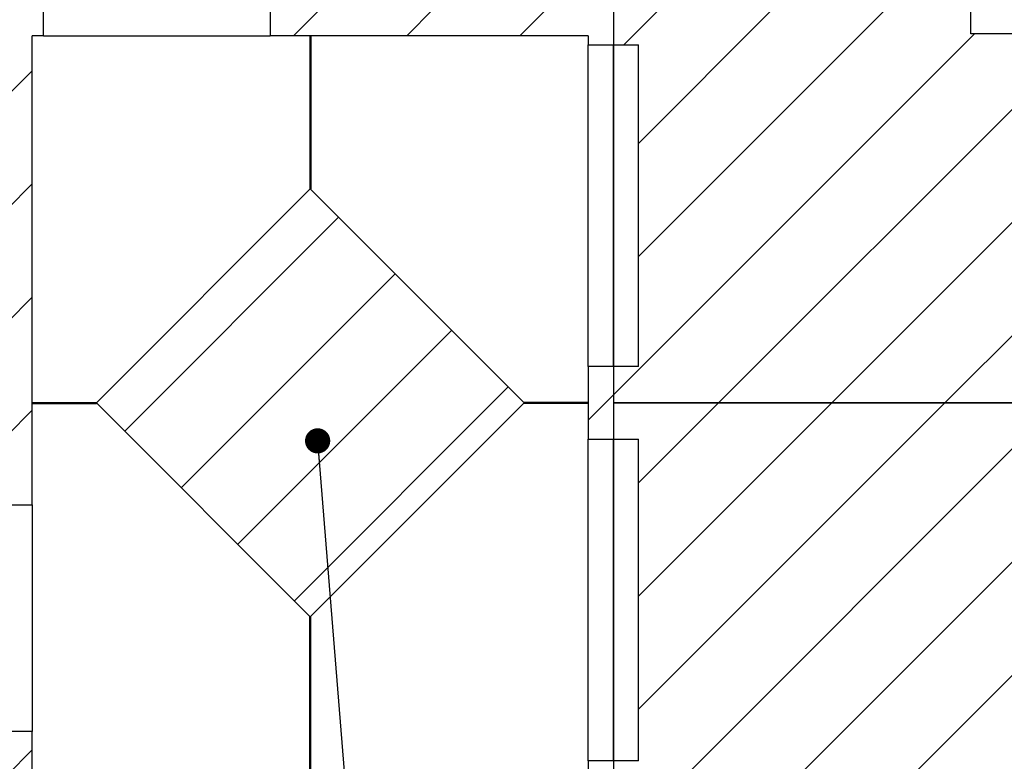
# Model space of a CAD drawing. Header units: millimetres. Extents: x 250 to 59450, y 0 to 41800.
# Tile 38 of 148: x 6057 to 8010, y 28734 to 30205. Entities that reach past the tile are written whole.
import ezdxf

# ---------------------------------------------------------------- set-up
doc = ezdxf.new("R2010")
doc.units = ezdxf.units.MM
doc.header["$LTSCALE"] = 50
doc.linetypes.add('CENTER', pattern=[10.16, 6.35, -1.27, 1.27, -1.27])
doc.layers.add('SCHNITT', color=5, linetype='CENTER')
doc.layers.add('TEXT_1', color=176, linetype='Continuous')
doc.dimstyles.new('SLDDIMSTYLE1', dxfattribs={"dimtxt": 0.18, "dimasz": 50, "dimexe": 0, "dimexo": 0.0625, "dimgap": 0, "dimtad": 0, "dimtih": 1, "dimtoh": 1, "dimdec": 0, "dimrnd": 1e-09, "dimzin": 0, "dimdsep": 46, "dimtxsty": 'Standard', "dimblk1": 'DOT', "dimblk2": 'DOT', "dimsah": 1, "dimcen": 0.09, "dimadec": 0, "dimazin": 0, "dimtfac": 50, "dimtdec": 0, "dimtofl": 0, "dimtmove": 0, "dimatfit": 3, "dimldrblk": 'DOT', "dimfxl": 1, "dimfrac": 2, "dimtolj": 1, "dimtzin": 0, "dimarcsym": 0})

# ---------------------------------------------------------------- blocks, each defined once
blk = doc.blocks.new('_Dot')
at = {"color": 0, "linetype": 'ByBlock', "lineweight": -2}
blk.add_line((-0.5, 0), (-1, 0), dxfattribs=at)
at = {"color": 0, "linetype": 'ByBlock', "const_width": 0.5}
blk.add_lwpolyline([(-0.25, 0, 1), (0.25, 0, 1)], format="xyb", close=True, dxfattribs=at)

msp = doc.modelspace()

# ---------------------------------------------------------------- hatches: boundary and pattern name
at = {"layer": 'SCHNITT', "linetype": 'Continuous', "lineweight": 18}
h = msp.add_hatch(dxfattribs=at)
h.set_pattern_fill('ANSI31', color=256, scale=50, style=0)
h.paths.add_polyline_path([(6103.67, 30227.17), (6031.67, 30227.17), (6031.67, 29243.17), (6081.67, 29243.17), (6081.67, 30173.17), (6103.67, 30173.17)], flags=0)
h = msp.add_hatch(dxfattribs=at)
h.set_pattern_fill('ANSI31', color=256, scale=50, style=0)
h.paths.add_polyline_path([(7234.67, 30155.17), (7234.67, 30227.17), (6553.67, 30227.17), (6553.67, 30173.17), (7184.67, 30173.17), (7184.67, 30155.17)], flags=0)
h = msp.add_hatch(dxfattribs=at)
h.set_pattern_fill('ANSI31', color=256, scale=50, style=0)
h.paths.add_polyline_path([(8394.67, 30227.17), (8322.67, 30227.17), (8322.67, 30177.17), (7943.67, 30177.17), (7943.67, 30227.17), (7234.67, 30227.17), (7234.67, 30155.17), (7284.67, 30155.17), (7284.67, 29517.17), (7234.67, 29517.17), (7234.67, 29445.17), (8394.67, 29445.17)], flags=0)
h = msp.add_hatch(dxfattribs=at)
h.set_pattern_fill('ANSI31', color=256, scale=50, style=0)
h.paths.add_polyline_path([(6634.17, 30173.17), (6632.17, 30173.17), (6632.17, 29869.44), (6634.17, 29869.44)], flags=0)
h = msp.add_hatch(dxfattribs=at)
h.set_pattern_fill('ANSI31', color=256, scale=50, style=0)
h.paths.add_polyline_path([(6633.17, 29020.91), (7057.43, 29445.17), (6633.17, 29869.44), (6208.91, 29445.17)], flags=0)
h = msp.add_hatch(dxfattribs=at)
h.set_pattern_fill('ANSI31', color=256, scale=50, style=0)
h.paths.add_polyline_path([(7184.67, 29517.17), (7184.67, 29373.17), (7234.67, 29373.17), (7234.67, 29517.17)], flags=0)
h = msp.add_hatch(dxfattribs=at)
h.set_pattern_fill('ANSI31', color=256, scale=50, style=0)
h.paths.add_polyline_path([(6081.67, 29446.17), (6081.67, 29444.17), (6208.91, 29444.17), (6208.91, 29446.17)], flags=0)
h = msp.add_hatch(dxfattribs=at)
h.set_pattern_fill('ANSI31', color=256, scale=50, style=0)
h.paths.add_polyline_path([(7184.67, 29444.17), (7184.67, 29446.17), (7057.43, 29446.17), (7057.43, 29444.17)], flags=0)
h = msp.add_hatch(dxfattribs=at)
h.set_pattern_fill('ANSI31', color=256, scale=50, style=0)
h.paths.add_polyline_path([(9209.67, 29445.17), (9137.67, 29445.17), (9137.67, 29395.17), (8758.67, 29395.17), (8758.67, 29445.17), (7234.67, 29445.17), (7234.67, 29373.17), (7284.67, 29373.17), (7284.67, 28735.17), (7234.67, 28735.17), (7234.67, 28663.17), (9209.67, 28663.17)], flags=0)
h = msp.add_hatch(dxfattribs=at)
h.set_pattern_fill('ANSI31', color=256, scale=50, style=0)
h.paths.add_polyline_path([(6632.17, 28717.17), (6634.17, 28717.17), (6634.17, 29020.91), (6632.17, 29020.91)], flags=0)
h = msp.add_hatch(dxfattribs=at)
h.set_pattern_fill('ANSI31', color=256, scale=50, style=0)
h.paths.add_polyline_path([(7234.67, 28663.17), (7234.67, 28735.17), (7184.67, 28735.17), (7184.67, 28717.17), (6081.67, 28717.17), (6081.67, 28793.17), (6031.67, 28793.17), (6031.67, 28663.17)], flags=0)

# ---------------------------------------------------------------- linework, layer by layer
at = {"color": 11, "linetype": 'Continuous', "lineweight": 25, "true_color": 0xff8080}
for p, q in [((6103.67, 30173.17), (6103.67, 30227.17)), ((6553.67, 30227.17), (6553.67, 30173.17)), ((7234.67, 30227.17), (7234.67, 30155.17)), ((7234.67, 30227.17), (7234.67, 30155.17)), ((7943.67, 30177.17), (7943.67, 30227.17)), ((6103.67, 30173.17), (6081.67, 30173.17)), ((6081.67, 29243.17), (6081.67, 30173.17)), ((6103.67, 30173.17), (6553.67, 30173.17)), ((7184.67, 30173.17), (6553.67, 30173.17)), ((6632.17, 30173.17), (6634.17, 30173.17)), ((6632.17, 30173.17), (6632.17, 29869.44)), ((6634.17, 30173.17), (6634.17, 29869.44)), ((7184.67, 30173.17), (7184.67, 30155.17)), ((8322.67, 30177.17), (7943.67, 30177.17)), ((7184.67, 30155.17), (7234.67, 30155.17)), ((7184.67, 29517.17), (7184.67, 30155.17)), ((7234.67, 29517.17), (7234.67, 30155.17)), ((7234.67, 30155.17), (7284.67, 30155.17)), ((7234.67, 30155.17), (7234.67, 29517.17)), ((7284.67, 29517.17), (7284.67, 30155.17)), ((6633.17, 29869.44), (6208.91, 29445.17)), ((6634.17, 29869.44), (6632.17, 29869.44)), ((7057.43, 29445.17), (6633.17, 29869.44)), ((7234.67, 29517.17), (7184.67, 29517.17)), ((7184.67, 29517.17), (7184.67, 29373.17)), ((7234.67, 29517.17), (7234.67, 29373.17)), ((7234.67, 29517.17), (7234.67, 29445.17)), ((7284.67, 29517.17), (7234.67, 29517.17)), ((6081.67, 29444.17), (6081.67, 29446.17)), ((6081.67, 29446.17), (6208.91, 29446.17)), ((6081.67, 29444.17), (6208.91, 29444.17)), ((6208.91, 29446.17), (6208.91, 29444.17)), ((6208.91, 29445.17), (6633.17, 29020.91)), ((6633.17, 29020.91), (7057.43, 29445.17)), ((7057.43, 29444.17), (7057.43, 29446.17)), ((7184.67, 29446.17), (7057.43, 29446.17)), ((7184.67, 29444.17), (7057.43, 29444.17)), ((7184.67, 29446.17), (7184.67, 29444.17)), ((7234.67, 29445.17), (7234.67, 29373.17)), ((8758.67, 29445.17), (7234.67, 29445.17)), ((7234.67, 29445.17), (8394.67, 29445.17)), ((7184.67, 29373.17), (7234.67, 29373.17)), ((7184.67, 28735.17), (7184.67, 29373.17)), ((7234.67, 28735.17), (7234.67, 29373.17)), ((7234.67, 29373.17), (7284.67, 29373.17)), ((7234.67, 29373.17), (7234.67, 28735.17)), ((7284.67, 28735.17), (7284.67, 29373.17)), ((6031.67, 29243.17), (6081.67, 29243.17)), ((6081.67, 29243.17), (6081.67, 28793.17)), ((6632.17, 28717.17), (6632.17, 29020.91)), ((6632.17, 29020.91), (6634.17, 29020.91)), ((6634.17, 28717.17), (6634.17, 29020.91)), ((6081.67, 28793.17), (6031.67, 28793.17)), ((6081.67, 28717.17), (6081.67, 28793.17)), ((7184.67, 28735.17), (7184.67, 28717.17)), ((7234.67, 28735.17), (7184.67, 28735.17)), ((7234.67, 28735.17), (7234.67, 28663.17)), ((7234.67, 28735.17), (7234.67, 28663.17)), ((7284.67, 28735.17), (7234.67, 28735.17))]:
    msp.add_line(p, q, dxfattribs=at)

# ---------------------------------------------------------------- leaders
at = {"layer": 'TEXT_1'}
msp.add_leader([(6647.84, 29369.8), (6850.65, 26831.94)], dimstyle='SLDDIMSTYLE1', dxfattribs=at)

doc.saveas('drawing.dxf')
